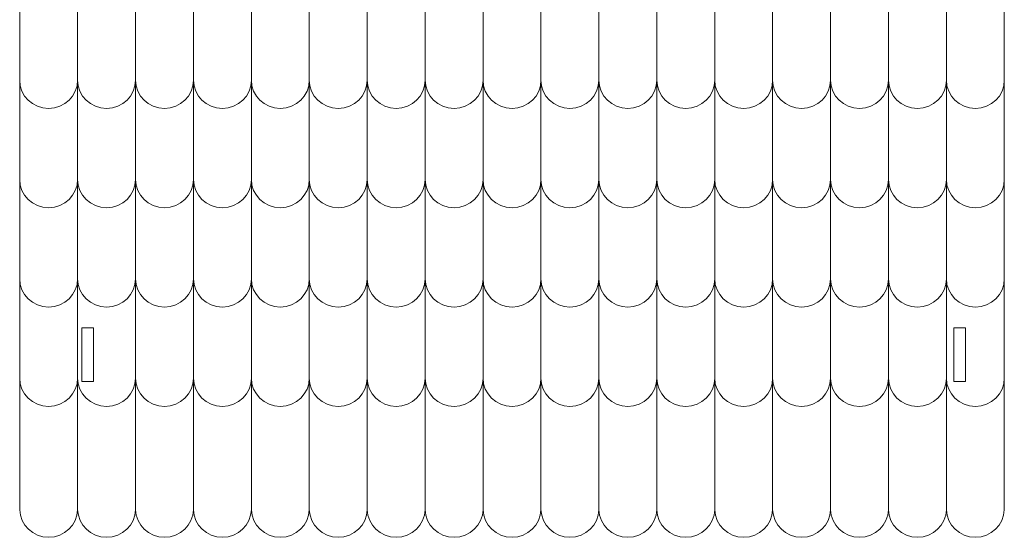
# Model space of a CAD drawing. Header units: centimetres. Extents: x -179 to 199, y -139 to 174.
# Tile 60 of 76: x -2 to 17, y 136 to 146. Entities that reach past the tile are written whole.
import ezdxf

# ---------------------------------------------------------------- set-up
doc = ezdxf.new("R2010")
doc.units = ezdxf.units.CM
doc.header["$MEASUREMENT"] = 0
doc.layers.add('Layer 1', color=7, linetype='Continuous')

msp = doc.modelspace()

# ---------------------------------------------------------------- linework, layer by layer
at = {"layer": 'Layer 1', "lineweight": 5}
for points, knots in [([(-2.20393, 156.72019), (-2.20393, 156.72019), (16.78903, 156.72019), (16.78903, 156.72019), (16.78903, 156.72019), (16.78903, 156.72019), (16.78903, 136.94858), (16.78903, 136.94858), (16.78903, 136.94858), (16.78903, 136.94858), (16.78878, 136.94858), (16.78878, 136.94858), (16.78878, 136.94858), (16.78208, 136.65546), (16.53326, 136.41746), (16.23061, 136.41746), (16.23061, 136.41746), (15.92745, 136.41746), (15.67889, 136.65546), (15.67194, 136.94858), (15.67194, 136.94858), (15.67194, 136.94858), (15.67168, 136.94858), (15.67168, 136.94858), (15.67168, 136.94858), (15.66472, 136.65546), (15.41617, 136.41746), (15.11326, 136.41746), (15.11326, 136.41746), (14.81035, 136.41746), (14.56179, 136.65546), (14.55484, 136.94858), (14.55484, 136.94858), (14.55484, 136.94858), (14.55432, 136.94858), (14.55432, 136.94858), (14.55432, 136.94858), (14.54763, 136.65546), (14.29881, 136.41746), (13.99616, 136.41746), (13.99616, 136.41746), (13.693, 136.41746), (13.44444, 136.65546), (13.43749, 136.94858), (13.43749, 136.94858), (13.43749, 136.94858), (13.43723, 136.94858), (13.43723, 136.94858), (13.43723, 136.94858), (13.43027, 136.65546), (13.18171, 136.41746), (12.87881, 136.41746), (12.87881, 136.41746), (12.5759, 136.41746), (12.32709, 136.65546), (12.32039, 136.94858), (12.32039, 136.94858), (12.32039, 136.94858), (12.32013, 136.94858), (12.32013, 136.94858), (12.32013, 136.94858), (12.31318, 136.65546), (12.06462, 136.41746), (11.76145, 136.41746), (11.76145, 136.41746), (11.45855, 136.41746), (11.20999, 136.65546), (11.20329, 136.94858), (11.20329, 136.94858), (11.20329, 136.94858), (11.20278, 136.94858), (11.20278, 136.94858), (11.20278, 136.94858), (11.19582, 136.65546), (10.94726, 136.41746), (10.64436, 136.41746), (10.64436, 136.41746), (10.34145, 136.41746), (10.09289, 136.65546), (10.08594, 136.94858), (10.08594, 136.94858), (10.08594, 136.94858), (10.08568, 136.94858), (10.08568, 136.94858), (10.08568, 136.94858), (10.07873, 136.65546), (9.83017, 136.41746), (9.52726, 136.41746), (9.52726, 136.41746), (9.2241, 136.41746), (8.97554, 136.65546), (8.96858, 136.94858), (8.96858, 136.94858), (8.96858, 136.94858), (8.96833, 136.94858), (8.96833, 136.94858), (8.96833, 136.94858), (8.96137, 136.65546), (8.71281, 136.41746), (8.40991, 136.41746), (8.40991, 136.41746), (8.107, 136.41746), (7.85844, 136.65546), (7.85149, 136.94858), (7.85149, 136.94858), (7.85149, 136.94858), (7.85097, 136.94858), (7.85097, 136.94858), (7.85097, 136.94858), (7.84427, 136.65546), (7.59546, 136.41746), (7.29281, 136.41746), (7.29281, 136.41746), (6.98964, 136.41746), (6.74109, 136.65546), (6.73413, 136.94858), (6.73413, 136.94858), (6.73413, 136.94858), (6.73387, 136.94858), (6.73387, 136.94858), (6.73387, 136.94858), (6.72692, 136.65546), (6.47836, 136.41746), (6.17545, 136.41746), (6.17545, 136.41746), (5.87255, 136.41746), (5.62399, 136.65546), (5.61703, 136.94858), (5.61703, 136.94858), (5.61703, 136.94858), (5.61678, 136.94858), (5.61678, 136.94858), (5.61678, 136.94858), (5.60982, 136.65546), (5.36101, 136.41746), (5.0581, 136.41746), (5.0581, 136.41746), (4.75519, 136.41746), (4.50663, 136.65546), (4.49994, 136.94858), (4.49994, 136.94858), (4.49994, 136.94858), (4.49942, 136.94858), (4.49942, 136.94858), (4.49942, 136.94858), (4.49247, 136.65546), (4.24391, 136.41746), (3.941, 136.41746), (3.941, 136.41746), (3.6381, 136.41746), (3.38928, 136.65546), (3.38258, 136.94858), (3.38258, 136.94858), (3.38258, 136.94858), (3.38233, 136.94858), (3.38233, 136.94858), (3.38233, 136.94858), (3.37537, 136.65546), (3.12681, 136.41746), (2.82365, 136.41746), (2.82365, 136.41746), (2.52074, 136.41746), (2.27218, 136.65546), (2.26523, 136.94858), (2.26523, 136.94858), (2.26523, 136.94858), (2.26497, 136.94858), (2.26497, 136.94858), (2.26497, 136.94858), (2.25802, 136.65546), (2.00946, 136.41746), (1.70655, 136.41746), (1.70655, 136.41746), (1.40364, 136.41746), (1.15509, 136.65546), (1.14787, 136.94858), (1.14787, 136.94858), (1.14787, 136.94858), (1.14762, 136.94858), (1.14762, 136.94858), (1.14762, 136.94858), (1.14092, 136.65546), (0.8921, 136.41746), (0.5892, 136.41746), (0.5892, 136.41746), (0.28629, 136.41746), (0.03773, 136.65546), (0.03078, 136.94858), (0.03078, 136.94858), (0.03078, 136.94858), (0.03052, 136.94858), (0.03052, 136.94858), (0.03052, 136.94858), (0.02357, 136.65546), (-0.22525, 136.41746), (-0.5279, 136.41746), (-0.5279, 136.41746), (-0.83081, 136.41746), (-1.07936, 136.65546), (-1.08632, 136.94858), (-1.08632, 136.94858), (-1.08632, 136.94858), (-1.08683, 136.94858), (-1.08683, 136.94858), (-1.08683, 136.94858), (-1.09353, 136.65546), (-1.34235, 136.41746), (-1.64525, 136.41746), (-1.64525, 136.41746), (-1.94816, 136.41746), (-2.19672, 136.65546), (-2.20367, 136.94858), (-2.20367, 136.94858), (-2.20367, 136.94858), (-2.20393, 136.94858), (-2.20393, 136.94858), (-2.20393, 136.94858), (-2.20393, 136.94858), (-2.20393, 156.72019), (-2.20393, 156.72019)], [0, 0, 0, 0, 0.01785714, 0.01785714, 0.01785714, 0.01785714, 0.03571429, 0.03571429, 0.03571429, 0.03571429, 0.05357143, 0.05357143, 0.05357143, 0.05357143, 0.07142857, 0.07142857, 0.07142857, 0.07142857, 0.08928571, 0.08928571, 0.08928571, 0.08928571, 0.10714286, 0.10714286, 0.10714286, 0.10714286, 0.125, 0.125, 0.125, 0.125, 0.14285714, 0.14285714, 0.14285714, 0.14285714, 0.16071429, 0.16071429, 0.16071429, 0.16071429, 0.17857143, 0.17857143, 0.17857143, 0.17857143, 0.19642857, 0.19642857, 0.19642857, 0.19642857, 0.21428571, 0.21428571, 0.21428571, 0.21428571, 0.23214286, 0.23214286, 0.23214286, 0.23214286, 0.25, 0.25, 0.25, 0.25, 0.26785714, 0.26785714, 0.26785714, 0.26785714, 0.28571429, 0.28571429, 0.28571429, 0.28571429, 0.30357143, 0.30357143, 0.30357143, 0.30357143, 0.32142857, 0.32142857, 0.32142857, 0.32142857, 0.33928571, 0.33928571, 0.33928571, 0.33928571, 0.35714286, 0.35714286, 0.35714286, 0.35714286, 0.375, 0.375, 0.375, 0.375, 0.39285714, 0.39285714, 0.39285714, 0.39285714, 0.41071429, 0.41071429, 0.41071429, 0.41071429, 0.42857143, 0.42857143, 0.42857143, 0.42857143, 0.44642857, 0.44642857, 0.44642857, 0.44642857, 0.46428571, 0.46428571, 0.46428571, 0.46428571, 0.48214286, 0.48214286, 0.48214286, 0.48214286, 0.5, 0.5, 0.5, 0.5, 0.51785714, 0.51785714, 0.51785714, 0.51785714, 0.53571429, 0.53571429, 0.53571429, 0.53571429, 0.55357143, 0.55357143, 0.55357143, 0.55357143, 0.57142857, 0.57142857, 0.57142857, 0.57142857, 0.58928571, 0.58928571, 0.58928571, 0.58928571, 0.60714286, 0.60714286, 0.60714286, 0.60714286, 0.625, 0.625, 0.625, 0.625, 0.64285714, 0.64285714, 0.64285714, 0.64285714, 0.66071429, 0.66071429, 0.66071429, 0.66071429, 0.67857143, 0.67857143, 0.67857143, 0.67857143, 0.69642857, 0.69642857, 0.69642857, 0.69642857, 0.71428571, 0.71428571, 0.71428571, 0.71428571, 0.73214286, 0.73214286, 0.73214286, 0.73214286, 0.75, 0.75, 0.75, 0.75, 0.76785714, 0.76785714, 0.76785714, 0.76785714, 0.78571429, 0.78571429, 0.78571429, 0.78571429, 0.80357143, 0.80357143, 0.80357143, 0.80357143, 0.82142857, 0.82142857, 0.82142857, 0.82142857, 0.83928571, 0.83928571, 0.83928571, 0.83928571, 0.85714286, 0.85714286, 0.85714286, 0.85714286, 0.875, 0.875, 0.875, 0.875, 0.89285714, 0.89285714, 0.89285714, 0.89285714, 0.91071429, 0.91071429, 0.91071429, 0.91071429, 0.92857143, 0.92857143, 0.92857143, 0.92857143, 0.94642857, 0.94642857, 0.94642857, 0.94642857, 0.96428571, 0.96428571, 0.96428571, 0.96428571, 1, 1, 1, 1]), ([(-1.00441, 140.45802), (-1.00441, 140.45802), (-0.77929, 140.45802), (-0.77929, 140.45802), (-0.77929, 140.45802), (-0.77929, 140.45802), (-0.77929, 139.4218), (-0.77929, 139.4218), (-0.77929, 139.4218), (-0.77929, 139.4218), (-1.00441, 139.4218), (-1.00441, 139.4218), (-1.00441, 139.4218), (-1.00441, 139.4218), (-1.00441, 140.45802), (-1.00441, 140.45802)], [0, 0, 0, 0, 0.2, 0.2, 0.2, 0.2, 0.4, 0.4, 0.4, 0.4, 0.6, 0.6, 0.6, 0.6, 1, 1, 1, 1]), ([(15.81463, 140.45802), (15.81463, 140.45802), (16.03949, 140.45802), (16.03949, 140.45802), (16.03949, 140.45802), (16.03949, 140.45802), (16.03949, 139.4218), (16.03949, 139.4218), (16.03949, 139.4218), (16.03949, 139.4218), (15.81463, 139.4218), (15.81463, 139.4218), (15.81463, 139.4218), (15.81463, 139.4218), (15.81463, 140.45802), (15.81463, 140.45802)], [0, 0, 0, 0, 0.2, 0.2, 0.2, 0.2, 0.4, 0.4, 0.4, 0.4, 0.6, 0.6, 0.6, 0.6, 1, 1, 1, 1])]:
    msp.add_open_spline(points, degree=3, knots=knots, dxfattribs=at)
at = {"layer": 'Layer 1', "color": 12, "lineweight": 5}
for points in [[(-1.08632, 136.94858), (-1.08632, 136.94858), (-1.08658, 156.72019), (-1.08658, 156.72019)], [(0.03078, 136.94858), (0.03078, 136.94858), (0.03052, 156.72019), (0.03052, 156.72019)], [(1.14787, 136.94858), (1.14787, 136.94858), (1.14787, 156.72019), (1.14787, 156.72019)], [(2.26523, 136.94858), (2.26523, 136.94858), (2.26523, 156.72019), (2.26523, 156.72019)], [(3.38258, 136.94858), (3.38258, 136.94858), (3.38233, 156.72019), (3.38233, 156.72019)], [(4.49994, 136.94858), (4.49994, 136.94858), (4.49968, 156.72019), (4.49968, 156.72019)], [(5.61703, 136.94858), (5.61703, 136.94858), (5.61678, 156.72019), (5.61678, 156.72019)], [(6.73439, 136.94858), (6.73439, 136.94858), (6.73387, 156.72019), (6.73387, 156.72019)], [(7.85149, 136.94858), (7.85149, 136.94858), (7.85123, 156.72019), (7.85123, 156.72019)], [(8.96884, 136.94858), (8.96884, 136.94858), (8.96858, 156.72019), (8.96858, 156.72019)], [(10.08594, 136.94858), (10.08594, 136.94858), (10.08568, 156.72019), (10.08568, 156.72019)], [(11.20329, 136.94858), (11.20329, 136.94858), (11.20303, 156.72019), (11.20303, 156.72019)], [(12.32039, 136.94858), (12.32039, 136.94858), (12.32013, 156.72019), (12.32013, 156.72019)], [(13.43774, 136.94858), (13.43774, 136.94858), (13.43749, 156.72019), (13.43749, 156.72019)], [(14.55484, 136.94858), (14.55484, 136.94858), (14.55458, 156.72019), (14.55458, 156.72019)], [(15.67219, 136.94858), (15.67219, 136.94858), (15.67168, 156.72019), (15.67168, 156.72019)]]:
    msp.add_open_spline(points, degree=3, dxfattribs=at)
for points in [[(-2.20393, 145.23009), (-2.20393, 144.93104), (-1.95254, 144.68635), (-1.64525, 144.68635), (-1.64525, 144.68635), (-1.33797, 144.68635), (-1.08658, 144.93104), (-1.08658, 145.23009), (-1.08658, 145.23009), (-1.08658, 144.93104), (-0.83519, 144.68635), (-0.5279, 144.68635), (-0.5279, 144.68635), (-0.22061, 144.68635), (0.03052, 144.93104), (0.03052, 145.23009), (0.03052, 145.23009), (0.03052, 144.93104), (0.28191, 144.68635), (0.5892, 144.68635), (0.5892, 144.68635), (0.89648, 144.68635), (1.14787, 144.93104), (1.14787, 145.23009), (1.14787, 145.23009), (1.14787, 144.93104), (1.39927, 144.68635), (1.70655, 144.68635), (1.70655, 144.68635), (2.01358, 144.68635), (2.26523, 144.93104), (2.26523, 145.23009), (2.26523, 145.23009), (2.26523, 144.93104), (2.51662, 144.68635), (2.82365, 144.68635), (2.82365, 144.68635), (3.13093, 144.68635), (3.38233, 144.93104), (3.38233, 145.23009), (3.38233, 145.23009), (3.38233, 144.93104), (3.63372, 144.68635), (3.941, 144.68635), (3.941, 144.68635), (4.24829, 144.68635), (4.49942, 144.93104), (4.49942, 145.23009), (4.49942, 145.23009), (4.49942, 144.93104), (4.75107, 144.68635), (5.0581, 144.68635), (5.0581, 144.68635), (5.36564, 144.68635), (5.61678, 144.93104), (5.61678, 145.23009), (5.61678, 145.23009), (5.61678, 144.93104), (5.86817, 144.68635), (6.17545, 144.68635), (6.17545, 144.68635), (6.48274, 144.68635), (6.73387, 144.93104), (6.73387, 145.23009), (6.73387, 145.23009), (6.73387, 144.93104), (6.98527, 144.68635), (7.29281, 144.68635), (7.29281, 144.68635), (7.60009, 144.68635), (7.85123, 144.93104), (7.85123, 145.23009), (7.85123, 145.23009), (7.85123, 144.93104), (8.10262, 144.68635), (8.40991, 144.68635), (8.40991, 144.68635), (8.71719, 144.68635), (8.96858, 144.93104), (8.96858, 145.23009), (8.96858, 145.23009), (8.96858, 144.93104), (9.21997, 144.68635), (9.52726, 144.68635), (9.52726, 144.68635), (9.83429, 144.68635), (10.08594, 144.93104), (10.08594, 145.23009), (10.08594, 145.23009), (10.08594, 144.93104), (10.33707, 144.68635), (10.64436, 144.68635), (10.64436, 144.68635), (10.95164, 144.68635), (11.20303, 144.93104), (11.20303, 145.23009), (11.20303, 145.23009), (11.20303, 144.93104), (11.45443, 144.68635), (11.76171, 144.68635), (11.76171, 144.68635), (12.069, 144.68635), (12.32013, 144.93104), (12.32013, 145.23009), (12.32013, 145.23009), (12.32013, 144.93104), (12.57152, 144.68635), (12.87881, 144.68635), (12.87881, 144.68635), (13.18609, 144.68635), (13.43749, 144.93104), (13.43749, 145.23009), (13.43749, 145.23009), (13.43749, 144.93104), (13.68888, 144.68635), (13.99616, 144.68635), (13.99616, 144.68635), (14.30345, 144.68635), (14.55458, 144.93104), (14.55458, 145.23009), (14.55458, 145.23009), (14.55458, 144.93104), (14.80597, 144.68635), (15.11326, 144.68635), (15.11326, 144.68635), (15.42054, 144.68635), (15.67194, 144.93104), (15.67194, 145.23009), (15.67194, 145.23009), (15.67194, 144.93104), (15.92333, 144.68635), (16.23061, 144.68635), (16.23061, 144.68635), (16.5379, 144.68635), (16.78903, 144.93104), (16.78903, 145.23009)], [(-2.20393, 143.31503), (-2.20393, 143.01598), (-1.95254, 142.77155), (-1.64525, 142.77155), (-1.64525, 142.77155), (-1.33797, 142.77155), (-1.08658, 143.01598), (-1.08658, 143.31503), (-1.08658, 143.31503), (-1.08658, 143.01598), (-0.83519, 142.77155), (-0.5279, 142.77155), (-0.5279, 142.77155), (-0.22061, 142.77155), (0.03052, 143.01598), (0.03052, 143.31503), (0.03052, 143.31503), (0.03052, 143.01598), (0.28191, 142.77155), (0.5892, 142.77155), (0.5892, 142.77155), (0.89648, 142.77155), (1.14787, 143.01598), (1.14787, 143.31503), (1.14787, 143.31503), (1.14787, 143.01598), (1.39927, 142.77155), (1.70655, 142.77155), (1.70655, 142.77155), (2.01358, 142.77155), (2.26523, 143.01598), (2.26523, 143.31503), (2.26523, 143.31503), (2.26523, 143.01598), (2.51662, 142.77155), (2.82365, 142.77155), (2.82365, 142.77155), (3.13093, 142.77155), (3.38233, 143.01598), (3.38233, 143.31503), (3.38233, 143.31503), (3.38233, 143.01598), (3.63372, 142.77155), (3.941, 142.77155), (3.941, 142.77155), (4.24829, 142.77155), (4.49942, 143.01598), (4.49942, 143.31503), (4.49942, 143.31503), (4.49942, 143.01598), (4.75107, 142.77155), (5.0581, 142.77155), (5.0581, 142.77155), (5.36564, 142.77155), (5.61678, 143.01598), (5.61678, 143.31503), (5.61678, 143.31503), (5.61678, 143.01598), (5.86817, 142.77155), (6.17545, 142.77155), (6.17545, 142.77155), (6.48274, 142.77155), (6.73387, 143.01598), (6.73387, 143.31503), (6.73387, 143.31503), (6.73387, 143.01598), (6.98527, 142.77155), (7.29281, 142.77155), (7.29281, 142.77155), (7.60009, 142.77155), (7.85123, 143.01598), (7.85123, 143.31503), (7.85123, 143.31503), (7.85123, 143.01598), (8.10262, 142.77155), (8.40991, 142.77155), (8.40991, 142.77155), (8.71719, 142.77155), (8.96858, 143.01598), (8.96858, 143.31503), (8.96858, 143.31503), (8.96858, 143.01598), (9.21997, 142.77155), (9.52726, 142.77155), (9.52726, 142.77155), (9.83429, 142.77155), (10.08594, 143.01598), (10.08594, 143.31503), (10.08594, 143.31503), (10.08594, 143.01598), (10.33707, 142.77155), (10.64436, 142.77155), (10.64436, 142.77155), (10.95164, 142.77155), (11.20303, 143.01598), (11.20303, 143.31503), (11.20303, 143.31503), (11.20303, 143.01598), (11.45443, 142.77155), (11.76171, 142.77155), (11.76171, 142.77155), (12.069, 142.77155), (12.32013, 143.01598), (12.32013, 143.31503), (12.32013, 143.31503), (12.32013, 143.01598), (12.57152, 142.77155), (12.87881, 142.77155), (12.87881, 142.77155), (13.18609, 142.77155), (13.43749, 143.01598), (13.43749, 143.31503), (13.43749, 143.31503), (13.43749, 143.01598), (13.68888, 142.77155), (13.99616, 142.77155), (13.99616, 142.77155), (14.30345, 142.77155), (14.55458, 143.01598), (14.55458, 143.31503), (14.55458, 143.31503), (14.55458, 143.01598), (14.80597, 142.77155), (15.11326, 142.77155), (15.11326, 142.77155), (15.42054, 142.77155), (15.67194, 143.01598), (15.67194, 143.31503), (15.67194, 143.31503), (15.67194, 143.01598), (15.92333, 142.77155), (16.23061, 142.77155), (16.23061, 142.77155), (16.5379, 142.77155), (16.78903, 143.01598), (16.78903, 143.31503)], [(-2.20393, 141.40022), (-2.20393, 141.10118), (-1.95254, 140.85649), (-1.64525, 140.85649), (-1.64525, 140.85649), (-1.33797, 140.85649), (-1.08658, 141.10118), (-1.08658, 141.40022), (-1.08658, 141.40022), (-1.08658, 141.10118), (-0.83519, 140.85649), (-0.5279, 140.85649), (-0.5279, 140.85649), (-0.22061, 140.85649), (0.03052, 141.10118), (0.03052, 141.40022), (0.03052, 141.40022), (0.03052, 141.10118), (0.28191, 140.85649), (0.5892, 140.85649), (0.5892, 140.85649), (0.89648, 140.85649), (1.14787, 141.10118), (1.14787, 141.40022), (1.14787, 141.40022), (1.14787, 141.10118), (1.39927, 140.85649), (1.70655, 140.85649), (1.70655, 140.85649), (2.01358, 140.85649), (2.26523, 141.10118), (2.26523, 141.40022), (2.26523, 141.40022), (2.26523, 141.10118), (2.51662, 140.85649), (2.82365, 140.85649), (2.82365, 140.85649), (3.13093, 140.85649), (3.38233, 141.10118), (3.38233, 141.40022), (3.38233, 141.40022), (3.38233, 141.10118), (3.63372, 140.85649), (3.941, 140.85649), (3.941, 140.85649), (4.24829, 140.85649), (4.49942, 141.10118), (4.49942, 141.40022), (4.49942, 141.40022), (4.49942, 141.10118), (4.75107, 140.85649), (5.0581, 140.85649), (5.0581, 140.85649), (5.36564, 140.85649), (5.61678, 141.10118), (5.61678, 141.40022), (5.61678, 141.40022), (5.61678, 141.10118), (5.86817, 140.85649), (6.17545, 140.85649), (6.17545, 140.85649), (6.48274, 140.85649), (6.73387, 141.10118), (6.73387, 141.40022), (6.73387, 141.40022), (6.73387, 141.10118), (6.98527, 140.85649), (7.29281, 140.85649), (7.29281, 140.85649), (7.60009, 140.85649), (7.85123, 141.10118), (7.85123, 141.40022), (7.85123, 141.40022), (7.85123, 141.10118), (8.10262, 140.85649), (8.40991, 140.85649), (8.40991, 140.85649), (8.71719, 140.85649), (8.96858, 141.10118), (8.96858, 141.40022), (8.96858, 141.40022), (8.96858, 141.10118), (9.21997, 140.85649), (9.52726, 140.85649), (9.52726, 140.85649), (9.83429, 140.85649), (10.08594, 141.10118), (10.08594, 141.40022), (10.08594, 141.40022), (10.08594, 141.10118), (10.33707, 140.85649), (10.64436, 140.85649), (10.64436, 140.85649), (10.95164, 140.85649), (11.20303, 141.10118), (11.20303, 141.40022), (11.20303, 141.40022), (11.20303, 141.10118), (11.45443, 140.85649), (11.76171, 140.85649), (11.76171, 140.85649), (12.069, 140.85649), (12.32013, 141.10118), (12.32013, 141.40022), (12.32013, 141.40022), (12.32013, 141.10118), (12.57152, 140.85649), (12.87881, 140.85649), (12.87881, 140.85649), (13.18609, 140.85649), (13.43749, 141.10118), (13.43749, 141.40022), (13.43749, 141.40022), (13.43749, 141.10118), (13.68888, 140.85649), (13.99616, 140.85649), (13.99616, 140.85649), (14.30345, 140.85649), (14.55458, 141.10118), (14.55458, 141.40022), (14.55458, 141.40022), (14.55458, 141.10118), (14.80597, 140.85649), (15.11326, 140.85649), (15.11326, 140.85649), (15.42054, 140.85649), (15.67194, 141.10118), (15.67194, 141.40022), (15.67194, 141.40022), (15.67194, 141.10118), (15.92333, 140.85649), (16.23061, 140.85649), (16.23061, 140.85649), (16.5379, 140.85649), (16.78903, 141.10118), (16.78903, 141.40022)], [(-2.20393, 139.48516), (-2.20393, 139.18612), (-1.95254, 138.94168), (-1.64525, 138.94168), (-1.64525, 138.94168), (-1.33797, 138.94168), (-1.08658, 139.18612), (-1.08658, 139.48516), (-1.08658, 139.48516), (-1.08658, 139.18612), (-0.83519, 138.94168), (-0.5279, 138.94168), (-0.5279, 138.94168), (-0.22061, 138.94168), (0.03052, 139.18612), (0.03052, 139.48516), (0.03052, 139.48516), (0.03052, 139.18612), (0.28191, 138.94168), (0.5892, 138.94168), (0.5892, 138.94168), (0.89648, 138.94168), (1.14787, 139.18612), (1.14787, 139.48516), (1.14787, 139.48516), (1.14787, 139.18612), (1.39927, 138.94168), (1.70655, 138.94168), (1.70655, 138.94168), (2.01358, 138.94168), (2.26523, 139.18612), (2.26523, 139.48516), (2.26523, 139.48516), (2.26523, 139.18612), (2.51662, 138.94168), (2.82365, 138.94168), (2.82365, 138.94168), (3.13093, 138.94168), (3.38233, 139.18612), (3.38233, 139.48516), (3.38233, 139.48516), (3.38233, 139.18612), (3.63372, 138.94168), (3.941, 138.94168), (3.941, 138.94168), (4.24829, 138.94168), (4.49942, 139.18612), (4.49942, 139.48516), (4.49942, 139.48516), (4.49942, 139.18612), (4.75107, 138.94168), (5.0581, 138.94168), (5.0581, 138.94168), (5.36564, 138.94168), (5.61678, 139.18612), (5.61678, 139.48516), (5.61678, 139.48516), (5.61678, 139.18612), (5.86817, 138.94168), (6.17545, 138.94168), (6.17545, 138.94168), (6.48274, 138.94168), (6.73387, 139.18612), (6.73387, 139.48516), (6.73387, 139.48516), (6.73387, 139.18612), (6.98527, 138.94168), (7.29281, 138.94168), (7.29281, 138.94168), (7.60009, 138.94168), (7.85123, 139.18612), (7.85123, 139.48516), (7.85123, 139.48516), (7.85123, 139.18612), (8.10262, 138.94168), (8.40991, 138.94168), (8.40991, 138.94168), (8.71719, 138.94168), (8.96858, 139.18612), (8.96858, 139.48516), (8.96858, 139.48516), (8.96858, 139.18612), (9.21997, 138.94168), (9.52726, 138.94168), (9.52726, 138.94168), (9.83429, 138.94168), (10.08594, 139.18612), (10.08594, 139.48516), (10.08594, 139.48516), (10.08594, 139.18612), (10.33707, 138.94168), (10.64436, 138.94168), (10.64436, 138.94168), (10.95164, 138.94168), (11.20303, 139.18612), (11.20303, 139.48516), (11.20303, 139.48516), (11.20303, 139.18612), (11.45443, 138.94168), (11.76171, 138.94168), (11.76171, 138.94168), (12.069, 138.94168), (12.32013, 139.18612), (12.32013, 139.48516), (12.32013, 139.48516), (12.32013, 139.18612), (12.57152, 138.94168), (12.87881, 138.94168), (12.87881, 138.94168), (13.18609, 138.94168), (13.43749, 139.18612), (13.43749, 139.48516), (13.43749, 139.48516), (13.43749, 139.18612), (13.68888, 138.94168), (13.99616, 138.94168), (13.99616, 138.94168), (14.30345, 138.94168), (14.55458, 139.18612), (14.55458, 139.48516), (14.55458, 139.48516), (14.55458, 139.18612), (14.80597, 138.94168), (15.11326, 138.94168), (15.11326, 138.94168), (15.42054, 138.94168), (15.67194, 139.18612), (15.67194, 139.48516), (15.67194, 139.48516), (15.67194, 139.18612), (15.92333, 138.94168), (16.23061, 138.94168), (16.23061, 138.94168), (16.5379, 138.94168), (16.78903, 139.18612), (16.78903, 139.48516)]]:
    msp.add_open_spline(points, degree=3, knots=[0, 0, 0, 0, 0.02857143, 0.02857143, 0.02857143, 0.02857143, 0.05714286, 0.05714286, 0.05714286, 0.05714286, 0.08571429, 0.08571429, 0.08571429, 0.08571429, 0.11428571, 0.11428571, 0.11428571, 0.11428571, 0.14285714, 0.14285714, 0.14285714, 0.14285714, 0.17142857, 0.17142857, 0.17142857, 0.17142857, 0.2, 0.2, 0.2, 0.2, 0.22857143, 0.22857143, 0.22857143, 0.22857143, 0.25714286, 0.25714286, 0.25714286, 0.25714286, 0.28571429, 0.28571429, 0.28571429, 0.28571429, 0.31428571, 0.31428571, 0.31428571, 0.31428571, 0.34285714, 0.34285714, 0.34285714, 0.34285714, 0.37142857, 0.37142857, 0.37142857, 0.37142857, 0.4, 0.4, 0.4, 0.4, 0.42857143, 0.42857143, 0.42857143, 0.42857143, 0.45714286, 0.45714286, 0.45714286, 0.45714286, 0.48571429, 0.48571429, 0.48571429, 0.48571429, 0.51428571, 0.51428571, 0.51428571, 0.51428571, 0.54285714, 0.54285714, 0.54285714, 0.54285714, 0.57142857, 0.57142857, 0.57142857, 0.57142857, 0.6, 0.6, 0.6, 0.6, 0.62857143, 0.62857143, 0.62857143, 0.62857143, 0.65714286, 0.65714286, 0.65714286, 0.65714286, 0.68571429, 0.68571429, 0.68571429, 0.68571429, 0.71428571, 0.71428571, 0.71428571, 0.71428571, 0.74285714, 0.74285714, 0.74285714, 0.74285714, 0.77142857, 0.77142857, 0.77142857, 0.77142857, 0.8, 0.8, 0.8, 0.8, 0.82857143, 0.82857143, 0.82857143, 0.82857143, 0.85714286, 0.85714286, 0.85714286, 0.85714286, 0.88571429, 0.88571429, 0.88571429, 0.88571429, 0.91428571, 0.91428571, 0.91428571, 0.91428571, 0.94285714, 0.94285714, 0.94285714, 0.94285714, 1, 1, 1, 1], dxfattribs=at)

doc.saveas('drawing.dxf')
